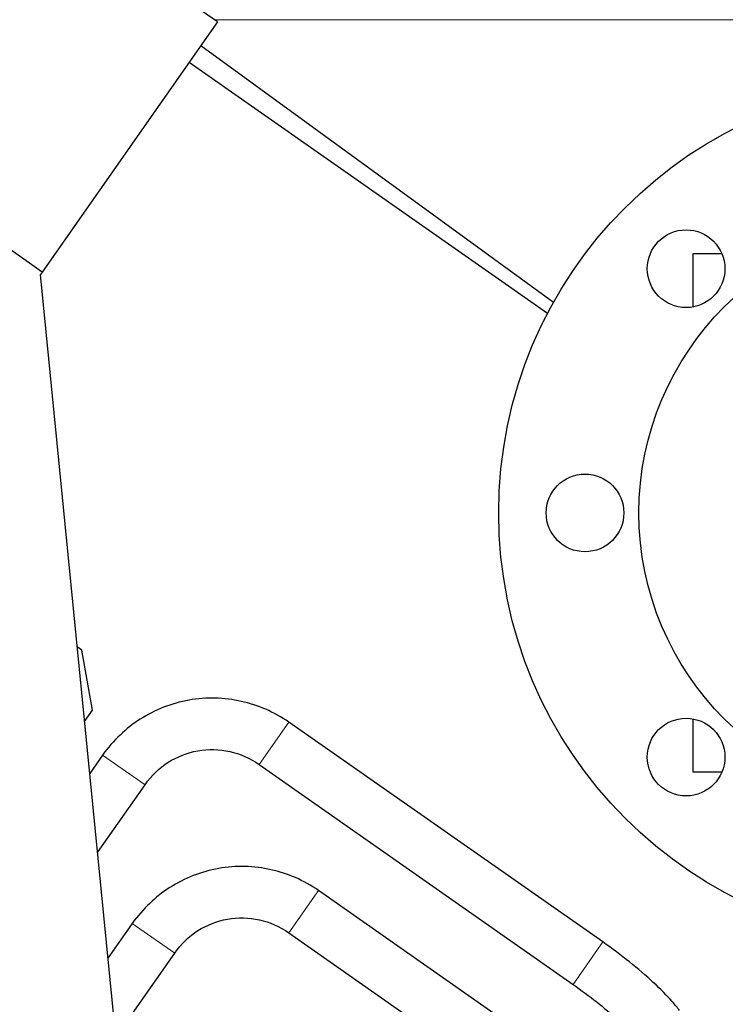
# Model space of a CAD drawing. Header units: inches. Extents: x 0 to 23760, y -13 to 16800.
# Tile 14 of 217: x 3513 to 3677, y 8055 to 8284. Entities that reach past the tile are written whole.
import ezdxf

# ---------------------------------------------------------------- set-up
doc = ezdxf.new("R2010")
doc.units = ezdxf.units.IN
doc.layers.add('254', color=7, linetype='Continuous', true_color=0xffffff)

msp = doc.modelspace()

# ---------------------------------------------------------------- linework, layer by layer
at = {"layer": '254', "color": 2, "linetype": 'Continuous', "lineweight": 25}
for p, q in [((3558.817, 8283.023), (3231.975, 8511.88)), ((3518.242, 8225.076), (3191.4, 8453.933)), ((3558.817, 8283.023), (3518.242, 8225.076)), ((3554.976, 8277.537), (3636.758, 8218.119)), ((3635.334, 8215.488), (3552.259, 8273.658)), ((3675.777, 8229.284), (3669.024, 8229.284)), ((3669.024, 8229.284), (3669.024, 8216.989)), ((3518.242, 8225.076), (3517.831, 8224.489)), ((3537.764, 8022.822), (3517.831, 8224.489)), ((3527.416, 8137.496), (3526.356, 8138.239)), ((3529.872, 8123.569), (3527.416, 8137.496)), ((3528.06, 8120.982), (3529.872, 8123.569)), ((3648.135, 8069.889), (3575.406, 8120.814)), ((3669.024, 8121.578), (3669.024, 8109.284)), ((3532.232, 8113.201), (3529.25, 8108.943)), ((3568.523, 8110.984), (3641.252, 8060.059)), ((3669.024, 8109.284), (3675.777, 8109.284)), ((3531.059, 8090.604), (3542.062, 8106.318)), ((3657.629, 8029.059), (3582.282, 8081.818)), ((3539.108, 8074.205), (3533.477, 8066.163)), ((3575.4, 8071.988), (3650.746, 8019.23)), ((3535.289, 8047.829), (3548.938, 8067.322))]:
    msp.add_line(p, q, dxfattribs=at)
at = {"layer": '254', "color": 110, "linetype": 'Continuous', "lineweight": 13}
for p, q in [((3698.024, 8283.541), (3558.078, 8283.541)), ((3568.523, 8110.984), (3575.406, 8120.814)), ((3542.062, 8106.318), (3532.232, 8113.201)), ((3582.282, 8081.818), (3575.4, 8071.988)), ((3539.108, 8074.205), (3548.938, 8067.322)), ((3641.252, 8060.059), (3648.135, 8069.889))]:
    msp.add_line(p, q, dxfattribs=at)
at = {"layer": '254', "color": 2, "linetype": 'Continuous', "lineweight": 25}
for centre, radius in [((3724.024, 8169.284), 100), ((3724.024, 8169.284), 67.5), ((3667.456, 8225.852), 9), ((3644.024, 8169.284), 9), ((3667.456, 8112.715), 9)]:
    msp.add_circle(centre, radius, dxfattribs=at)
for points, knots in [([(3575.406, 8120.814), (3571.896, 8123.177), (3564.604, 8126.385), (3552.103, 8126.742), (3540.478, 8122.131), (3534.723, 8116.622), (3532.232, 8113.201)], [0, 0, 0, 0, 0.2490766, 0.5, 0.7509234, 1, 1, 1, 1]), ([(3542.062, 8106.318), (3543.582, 8108.472), (3547.088, 8111.897), (3554.235, 8114.651), (3561.893, 8114.507), (3566.358, 8112.488), (3568.523, 8110.984)], [0, 0, 0, 0, 0.2514741, 0.5, 0.7485259, 1, 1, 1, 1]), ([(3582.282, 8081.818), (3578.772, 8084.18), (3571.48, 8087.388), (3558.979, 8087.745), (3547.354, 8083.134), (3541.599, 8077.625), (3539.108, 8074.205)], [0, 0, 0, 0, 0.2490767, 0.5, 0.7509233, 1, 1, 1, 1]), ([(3548.938, 8067.322), (3550.458, 8069.476), (3553.964, 8072.9), (3561.111, 8075.654), (3568.769, 8075.511), (3573.235, 8073.492), (3575.4, 8071.988)], [0, 0, 0, 0, 0.2514741, 0.5, 0.7485259, 1, 1, 1, 1]), ([(3665.948, 8054), (3665.462, 8054.659), (3663.843, 8056.653), (3660.092, 8060.458), (3654.434, 8065.283), (3650.31, 8068.362), (3648.135, 8069.889)], [0, 0, 0, 0, 0.1531134, 0.4397628, 0.7222208, 1, 1, 1, 1]), ([(3641.252, 8060.059), (3643.211, 8058.684), (3646.813, 8056.018), (3651.529, 8052.07), (3654.336, 8049.313), (3655.463, 8047.995), (3655.748, 8047.637)], [0, 0, 0, 0, 0.2996612, 0.5938013, 0.8829337, 1, 1, 1, 1])]:
    msp.add_open_spline(points, degree=3, knots=knots, dxfattribs=at)

doc.saveas('drawing.dxf')
